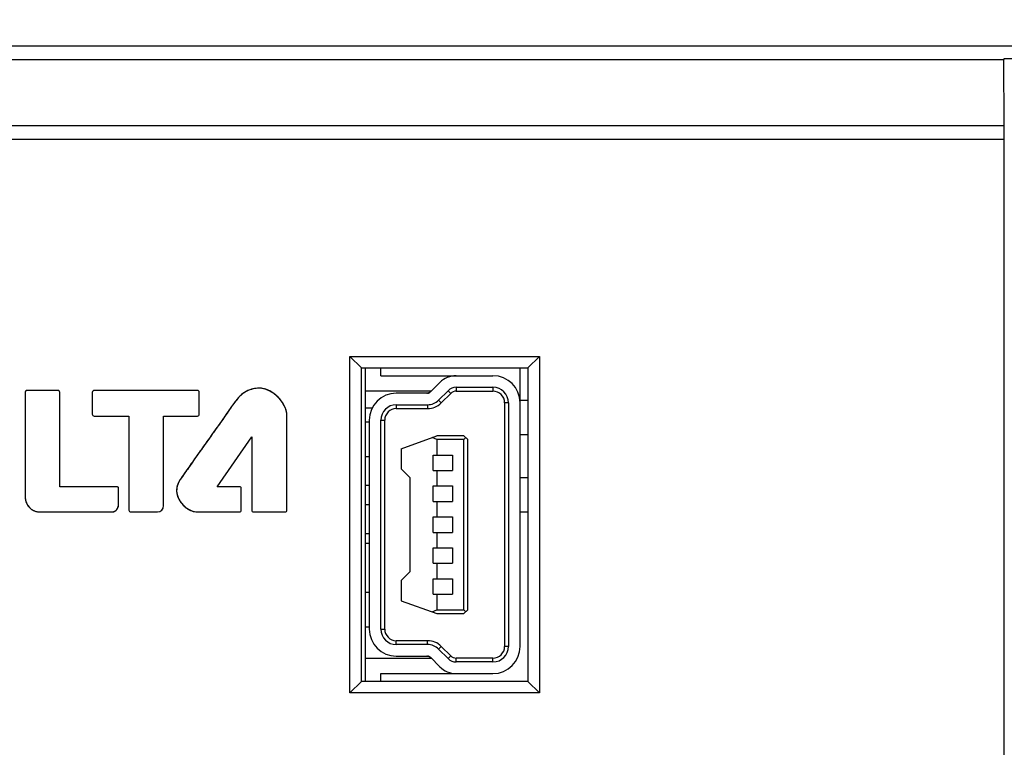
# Model space of a CAD drawing. Header units: millimetres. Extents: x 0 to 420, y 0 to 297.
# Tile 65 of 119: x 105 to 130, y 105 to 123. Entities that reach past the tile are written whole.
import ezdxf

# ---------------------------------------------------------------- set-up
doc = ezdxf.new("R2010")
doc.units = ezdxf.units.MM
doc.header["$LTSCALE"] = 23.1
doc.layers.get('0').update_dxf_attribs({"linetype": 'CONTINUOUS'})
for name, color, linetype in [('02___PRT_ALL_AXES', 7, 'CONTINUOUS'), ('03___PRT_ALL_CURVES', 7, 'CONTINUOUS'), ('PRITING', 7, 'CONTINUOUS')]:
    doc.layers.add(name, color=color, linetype=linetype)
doc.styles.get("Standard").update_dxf_attribs({"font": 'txt', "width": 0.6})
doc.dimstyles.new('DIMSTYLE_1', dxfattribs={"dimtxt": 4, "dimasz": 2.6, "dimexe": 1.2, "dimexo": 0.1, "dimgap": 1, "dimtad": 1, "dimzin": 0, "dimdsep": 46, "dimtxsty": 'Standard', "dimblk": '_FILLED', "dimblk1": '_FILLED', "dimblk2": '_FILLED', "dimcen": 0.09, "dimazin": 0, "dimtp": 0.01, "dimtm": 0.01, "dimtfac": 1, "dimtofl": 0, "dimtmove": 0, "dimatfit": 3, "dimldrblk": '_FILLED', "dimfxl": 1, "dimtolj": 1, "dimtzin": 0, "dimarcsym": 0})

# ---------------------------------------------------------------- blocks, each defined once
blk = doc.blocks.new('_FILLED')
at = {"color": 0, "linetype": 'ByBlock'}
blk.add_solid([(0, 0), (-1, 0.1923), (-1, -0.1923)], dxfattribs=at)
blk = doc.blocks.new('*D5')
at = {"color": 2, "linetype": 'Continuous', "transparency": 16777216}
for p, q in [((82.262, 114.707), (82.262, 149.508)), ((156.462, 128.407), (156.462, 149.508)), ((82.262, 148.308), (119.362, 148.308)), ((156.462, 148.308), (119.362, 148.308))]:
    blk.add_line(p, q, dxfattribs=at)
at = {"color": 2, "linetype": 'Continuous', "transparency": 16777216, "xscale": 2.6, "yscale": 2.6, "zscale": 2.6, "rotation": 180}
blk.add_blockref('_FILLED', (82.262, 148.308), dxfattribs=at)
at = {"color": 2, "linetype": 'Continuous', "transparency": 16777216, "xscale": 2.6, "yscale": 2.6, "zscale": 2.6}
blk.add_blockref('_FILLED', (156.462, 148.308), dxfattribs=at)
at = {"color": 2, "linetype": 'Continuous', "transparency": 16777216, "insert": (119.362, 153.308), "char_height": 4, "width": 12, "attachment_point": 2, "line_spacing_factor": 0.9}
blk.add_mtext('74.20', dxfattribs=at)
blk = doc.blocks.new('*D6')
at = {"color": 2, "linetype": 'Continuous', "transparency": 16777216}
for p, q in [((110.466, 132.308), (63.962, 132.308)), ((65.162, 132.308), (65.162, 71.907)), ((65.162, 11.505), (65.162, 71.907)), ((110.466, 11.505), (63.962, 11.505))]:
    blk.add_line(p, q, dxfattribs=at)
at = {"color": 2, "linetype": 'Continuous', "transparency": 16777216, "xscale": 2.6, "yscale": 2.6, "zscale": 2.6}
for p, rotation in [((65.162, 132.308), 90), ((65.162, 11.505), 270)]:
    blk.add_blockref('_FILLED', p, dxfattribs=dict(at, rotation=rotation))
at = {"color": 2, "linetype": 'Continuous', "transparency": 16777216, "insert": (60.162, 71.907), "char_height": 4, "width": 14.4, "attachment_point": 2, "rotation": 90, "line_spacing_factor": 0.9}
blk.add_mtext('120.80', dxfattribs=at)

msp = doc.modelspace()

# ---------------------------------------------------------------- linework, layer by layer
at = {"color": 7, "linetype": 'Continuous'}
for p, q in [((87.815, 122.714), (154.462, 122.714)), ((87.815, 122.36), (130.076, 122.36)), ((151.149, 122.376), (130.076, 122.376)), ((130.082, 120.653), (130.076, 122.36)), ((87.789, 120.653), (130.082, 120.653)), ((87.789, 120.3), (130.083, 120.3)), ((130.083, 73.537), (130.083, 120.3)), ((113.562, 106.285), (113.562, 114.388)), ((113.962, 114.187), (113.962, 114.388)), ((117.562, 107.187), (117.562, 114.388)), ((113.962, 114.187), (116.862, 114.187)), ((115.242, 113.766), (115.487, 114.011)), ((115.911, 113.887), (115.911, 113.787)), ((115.911, 113.887), (116.862, 113.887)), ((116.862, 113.887), (116.862, 113.787)), ((115.262, 113.787), (113.562, 113.787)), ((115.171, 113.737), (114.362, 113.737)), ((115.454, 113.554), (115.699, 113.799)), ((115.525, 113.483), (115.77, 113.728)), ((115.699, 113.799), (115.77, 113.728)), ((115.911, 113.787), (116.862, 113.787)), ((113.562, 113.357), (113.74, 113.357)), ((114.362, 113.437), (114.362, 113.337)), ((114.362, 113.437), (115.171, 113.437)), ((114.362, 113.337), (115.171, 113.337)), ((115.171, 113.437), (115.171, 113.337)), ((115.454, 113.554), (115.525, 113.483)), ((117.162, 113.487), (117.162, 107.187)), ((117.262, 113.487), (117.162, 113.487)), ((117.262, 113.487), (117.262, 107.187)), ((113.662, 113.037), (113.662, 107.637)), ((113.962, 107.637), (113.962, 113.037)), ((113.962, 113.037), (114.062, 113.037)), ((114.062, 107.637), (114.062, 113.037)), ((114.487, 112.3), (115.412, 112.637)), ((115.412, 112.537), (115.287, 112.591)), ((116.112, 112.637), (115.412, 112.637)), ((116.212, 112.537), (116.112, 112.637)), ((116.162, 112.587), (116.112, 112.537)), ((115.412, 112.537), (115.412, 112.137)), ((116.112, 112.537), (115.412, 112.537)), ((116.112, 108.137), (116.112, 112.537)), ((116.212, 108.137), (116.212, 112.537)), ((114.487, 112.3), (114.487, 111.78)), ((115.312, 111.737), (115.312, 112.137)), ((115.312, 112.137), (115.812, 112.137)), ((115.812, 112.137), (115.812, 111.737)), ((114.487, 111.78), (114.712, 111.555)), ((114.712, 111.555), (114.712, 109.115)), ((115.312, 111.737), (115.812, 111.737)), ((115.412, 111.737), (115.412, 111.337)), ((113.562, 111.357), (113.662, 111.357)), ((115.312, 110.937), (115.312, 111.337)), ((115.312, 111.337), (115.812, 111.337)), ((115.812, 111.337), (115.812, 110.937)), ((113.562, 110.857), (113.662, 110.857)), ((115.312, 110.937), (115.812, 110.937)), ((115.412, 110.937), (115.412, 110.537)), ((115.312, 110.137), (115.312, 110.537)), ((115.312, 110.537), (115.812, 110.537)), ((115.812, 110.537), (115.812, 110.137)), ((113.562, 110.107), (113.662, 110.107)), ((115.312, 110.137), (115.812, 110.137)), ((115.412, 110.137), (115.412, 109.737)), ((113.562, 109.857), (113.662, 109.857)), ((115.312, 109.337), (115.312, 109.737)), ((115.312, 109.737), (115.812, 109.737)), ((115.812, 109.737), (115.812, 109.337)), ((115.312, 109.337), (115.812, 109.337)), ((115.412, 109.337), (115.412, 108.937)), ((114.712, 109.115), (114.487, 108.89)), ((114.487, 108.89), (114.487, 108.37)), ((115.312, 108.537), (115.312, 108.937)), ((115.312, 108.937), (115.812, 108.937)), ((115.812, 108.937), (115.812, 108.537)), ((115.312, 108.537), (115.812, 108.537)), ((115.412, 108.537), (115.412, 108.137)), ((114.487, 108.37), (115.412, 108.037)), ((115.286, 108.082), (115.412, 108.137)), ((115.412, 108.137), (116.112, 108.137)), ((115.412, 108.037), (116.112, 108.037)), ((116.212, 108.137), (116.112, 108.037)), ((116.112, 108.137), (116.162, 108.087)), ((113.962, 107.637), (114.062, 107.637)), ((114.362, 107.237), (114.362, 107.337)), ((115.171, 107.337), (114.362, 107.337)), ((115.171, 107.237), (114.362, 107.237)), ((115.171, 107.237), (115.171, 107.337)), ((115.454, 107.119), (115.525, 107.19)), ((115.699, 106.874), (115.454, 107.119)), ((115.77, 106.945), (115.525, 107.19)), ((117.262, 107.187), (117.162, 107.187)), ((113.562, 106.887), (115.262, 106.887)), ((114.362, 106.937), (115.171, 106.937)), ((115.487, 106.662), (115.242, 106.907)), ((115.699, 106.874), (115.77, 106.945)), ((115.911, 106.787), (115.911, 106.887)), ((116.862, 106.887), (115.911, 106.887)), ((116.862, 106.787), (115.911, 106.787)), ((116.862, 106.787), (116.862, 106.887)), ((113.962, 106.285), (113.962, 106.487)), ((113.962, 106.487), (116.862, 106.487))]:
    msp.add_line(p, q, dxfattribs=at)
for centre, radius, start, end in [((115.911, 113.587), 0.6, 90, 135), ((116.862, 113.487), 0.7, 0, 90), ((115.911, 113.587), 0.3, 90, 135), ((116.862, 113.487), 0.4, 0, 90), ((114.362, 113.037), 0.7, 90, 180), ((115.13, 113.937), 0.2, 274.65, 306.9088), ((115.171, 113.837), 0.1, 270, 315), ((115.911, 113.587), 0.2, 90, 135), ((116.862, 113.487), 0.3, 0, 90), ((114.362, 113.037), 0.4, 90, 180), ((114.362, 113.037), 0.3, 90, 180), ((115.171, 113.837), 0.4, 270, 315), ((115.171, 113.837), 0.5, 270, 315), ((114.362, 107.637), 0.7, 180, 270), ((114.362, 107.637), 0.4, 180, 270), ((114.362, 107.637), 0.3, 180, 270), ((115.171, 106.837), 0.5, 45, 90), ((115.171, 106.837), 0.4, 45, 90), ((116.862, 107.187), 0.7, 270, 360), ((116.862, 107.187), 0.4, 270, 360), ((116.862, 107.187), 0.3, 270, 360), ((115.13, 106.737), 0.2, 48.326, 85.35), ((115.171, 106.837), 0.1, 45, 90), ((115.911, 107.087), 0.3, 225, 270), ((115.911, 107.087), 0.2, 225, 270), ((115.911, 107.087), 0.6, 225, 270)]:
    msp.add_arc(centre, radius, start, end, dxfattribs=at)
for centre, start_param, end_param in [((130.078, 122.714), -3.969484, -3.926991), ((130.081, 120.3), -1.570796, -0.785398)]:
    msp.add_ellipse(centre, major_axis=(0, 0.5), ratio=0.003491, start_param=start_param, end_param=end_param, dxfattribs=at)
at = {"layer": '02___PRT_ALL_AXES', "color": 7, "linetype": 'Continuous'}
for p, q in [((113.662, 112.987), (113.562, 112.987)), ((113.662, 112.087), (113.562, 112.087)), ((113.662, 108.587), (113.562, 108.587)), ((113.662, 107.687), (113.562, 107.687))]:
    msp.add_line(p, q, dxfattribs=at)
at = {"layer": '03___PRT_ALL_CURVES', "color": 7, "linetype": 'Continuous'}
for p, q in [((104.764, 113.766), (104.764, 111.045)), ((105.618, 113.804), (104.802, 113.804)), ((105.656, 111.318), (105.656, 113.765)), ((106.5, 113.757), (106.5, 113.191)), ((109.218, 113.806), (106.548, 113.806)), ((109.267, 113.191), (109.267, 113.757)), ((106.548, 113.142), (107.446, 113.142)), ((107.446, 113.142), (107.446, 110.715)), ((108.344, 110.829), (108.344, 113.142)), ((108.344, 113.142), (109.218, 113.142)), ((111.532, 110.704), (111.532, 113.151)), ((109.73, 111.318), (110.624, 112.603)), ((110.624, 112.603), (110.624, 110.704)), ((107.138, 111.318), (105.656, 111.318)), ((110.311, 111.318), (109.73, 111.318)), ((107.176, 110.835), (107.176, 111.28)), ((110.349, 110.704), (110.349, 111.28)), ((105.14, 110.667), (107.03, 110.667)), ((107.495, 110.667), (108.182, 110.667)), ((109.209, 110.667), (110.311, 110.667)), ((110.662, 110.667), (111.494, 110.667))]:
    msp.add_line(p, q, dxfattribs=at)
at = {"layer": '03___PRT_ALL_CURVES', "color": 4, "linetype": 'Continuous'}
for p, q in [((117.562, 113.552), (117.764, 113.552)), ((117.764, 112.662), (117.562, 112.662)), ((117.562, 111.552), (117.764, 111.552)), ((117.764, 110.662), (117.562, 110.662))]:
    msp.add_line(p, q, dxfattribs=at)
at = {"layer": '03___PRT_ALL_CURVES', "color": 7, "linetype": 'Continuous'}
for centre, radius, start, end in [((106.548, 113.757), 0.0486, 90, 180), ((109.218, 113.757), 0.0486, 0, 90), ((110.643, 112.976), 0.931, 37.0202, 52.837), ((106.548, 113.191), 0.0486, 180, 270), ((109.218, 113.191), 0.0486, 270, 360), ((159.663, 76.5), 61.764, 145.13831, 145.47881), ((109.255, 111.164), 0.588, 144.8985, 148.4017), ((105.167, 111.055), 0.405, 198.0411, 203.6157), ((105.168, 111.055), 0.405, 203.6075, 209.2167), ((105.16, 111.05), 0.396, 209.2078, 215.1266), ((108.182, 110.829), 0.162, 270, 360), ((105.128, 111.027), 0.358, 234.1951, 240.4869), ((105.139, 111.047), 0.38, 240.5346, 252.4987), ((105.143, 111.058), 0.392, 252.446, 257.8322), ((105.143, 111.057), 0.391, 257.8251, 263.6562), ((105.142, 111.048), 0.381, 263.6469, 269.7592), ((107.495, 110.715), 0.0486, 180, 270)]:
    msp.add_arc(centre, radius, start, end, dxfattribs=at)
for points, knots in [([(110.653, 113.845), (110.545, 113.819), (110.371, 113.733), (110.147, 113.462), (109.887, 113.064), (109.46, 112.488), (108.983, 111.804)], [0, 0, 0, 0, 0.116228, 0.196007, 0.376674, 1, 1, 1, 1]), ([(108.755, 111.473), (108.705, 111.391), (108.605, 111.087), (108.872, 110.763), (109.076, 110.691)], [0, 0, 0, 0, 0.314897, 1, 1, 1, 1]), ([(104.836, 110.822), (104.854, 110.797), (104.881, 110.767), (104.912, 110.743), (104.919, 110.738)], [0, 0, 0, 0, 0.784783, 1, 1, 1, 1]), ([(107.114, 110.708), (107.12, 110.714), (107.127, 110.722), (107.133, 110.73), (107.134, 110.731)], [0, 0, 0, 0, 0.86984, 1, 1, 1, 1])]:
    msp.add_open_spline(points, degree=3, knots=knots, dxfattribs=at)
for points in [[(110.818, 113.865), (110.763, 113.865), (110.708, 113.858), (110.653, 113.845)], [(111.046, 113.813), (110.971, 113.846), (110.894, 113.865), (110.818, 113.865)], [(104.784, 113.798), (104.773, 113.79), (104.764, 113.778), (104.764, 113.766)], [(104.802, 113.804), (104.796, 113.804), (104.79, 113.801), (104.784, 113.798)], [(105.645, 113.792), (105.638, 113.799), (105.628, 113.804), (105.618, 113.804)], [(105.656, 113.765), (105.656, 113.775), (105.652, 113.785), (105.645, 113.792)], [(111.206, 113.718), (111.155, 113.756), (111.101, 113.788), (111.046, 113.813)], [(111.482, 113.374), (111.458, 113.43), (111.425, 113.485), (111.387, 113.536)], [(111.532, 113.151), (111.532, 113.225), (111.514, 113.301), (111.482, 113.374)], [(107.165, 111.307), (107.158, 111.314), (107.148, 111.318), (107.138, 111.318)], [(107.176, 111.28), (107.176, 111.29), (107.172, 111.3), (107.165, 111.307)], [(110.338, 111.307), (110.331, 111.314), (110.321, 111.318), (110.311, 111.318)], [(110.349, 111.28), (110.349, 111.29), (110.345, 111.3), (110.338, 111.307)], [(104.764, 111.045), (104.764, 111.006), (104.77, 110.967), (104.783, 110.929)], [(107.153, 110.76), (107.159, 110.769), (107.163, 110.779), (107.166, 110.789)], [(107.166, 110.789), (107.172, 110.803), (107.175, 110.819), (107.176, 110.835)], [(107.03, 110.667), (107.045, 110.667), (107.06, 110.672), (107.074, 110.679)], [(107.074, 110.679), (107.088, 110.686), (107.102, 110.696), (107.114, 110.708)], [(107.134, 110.731), (107.141, 110.74), (107.148, 110.75), (107.153, 110.76)], [(109.076, 110.691), (109.12, 110.675), (109.165, 110.667), (109.209, 110.667)], [(110.311, 110.667), (110.321, 110.667), (110.331, 110.671), (110.338, 110.678)], [(110.338, 110.678), (110.345, 110.685), (110.349, 110.695), (110.349, 110.704)], [(110.624, 110.704), (110.624, 110.695), (110.628, 110.685), (110.635, 110.678)], [(110.635, 110.678), (110.642, 110.671), (110.653, 110.667), (110.662, 110.667)], [(111.494, 110.667), (111.504, 110.667), (111.514, 110.671), (111.521, 110.678)], [(111.521, 110.678), (111.528, 110.685), (111.532, 110.695), (111.532, 110.704)]]:
    msp.add_open_spline(points, degree=3, dxfattribs=at)
at = {"layer": 'PRITING', "color": 7, "linetype": 'Continuous'}
for p, q in [((113.162, 105.987), (113.162, 114.687)), ((113.461, 114.388), (113.162, 114.687)), ((113.162, 114.687), (118.062, 114.687)), ((117.764, 114.388), (118.062, 114.687)), ((118.062, 114.687), (118.062, 105.987)), ((113.461, 106.285), (113.461, 114.388)), ((113.461, 114.388), (117.764, 114.388)), ((117.764, 114.388), (117.764, 106.285)), ((104.764, 113.766), (104.764, 111.045)), ((105.618, 113.804), (104.802, 113.804)), ((105.656, 111.318), (105.656, 113.765)), ((106.5, 113.757), (106.5, 113.191)), ((109.218, 113.806), (106.548, 113.806)), ((109.267, 113.191), (109.267, 113.757)), ((106.548, 113.142), (107.446, 113.142)), ((107.446, 113.142), (107.446, 110.715)), ((108.344, 110.829), (108.344, 113.142)), ((108.344, 113.142), (109.218, 113.142)), ((111.532, 110.704), (111.532, 113.151)), ((109.73, 111.318), (110.624, 112.603)), ((110.624, 112.603), (110.624, 110.704)), ((107.138, 111.318), (105.656, 111.318)), ((110.311, 111.318), (109.73, 111.318)), ((107.176, 110.835), (107.176, 111.28)), ((110.349, 110.704), (110.349, 111.28)), ((105.14, 110.667), (107.03, 110.667)), ((107.495, 110.667), (108.182, 110.667)), ((109.209, 110.667), (110.311, 110.667)), ((110.662, 110.667), (111.494, 110.667)), ((113.461, 106.285), (113.162, 105.987)), ((117.764, 106.285), (113.461, 106.285)), ((117.764, 106.285), (118.062, 105.987)), ((118.062, 105.987), (113.162, 105.987))]:
    msp.add_line(p, q, dxfattribs=at)
for centre, radius, start, end in [((106.548, 113.757), 0.0486, 90, 180), ((109.218, 113.757), 0.0486, 0, 90), ((110.643, 112.976), 0.931, 37.0202, 52.837), ((106.548, 113.191), 0.0486, 180, 270), ((109.218, 113.191), 0.0486, 270, 360), ((159.663, 76.5), 61.764, 145.13831, 145.47881), ((109.255, 111.164), 0.588, 144.8985, 148.4017), ((105.167, 111.055), 0.405, 198.0411, 203.6157), ((105.168, 111.055), 0.405, 203.6075, 209.2167), ((105.16, 111.05), 0.396, 209.2078, 215.1266), ((108.182, 110.829), 0.162, 270, 360), ((105.128, 111.027), 0.358, 234.1951, 240.4869), ((105.139, 111.047), 0.38, 240.5346, 252.4987), ((105.143, 111.058), 0.392, 252.446, 257.8322), ((105.143, 111.057), 0.391, 257.8251, 263.6562), ((105.142, 111.048), 0.381, 263.6469, 269.7592), ((107.495, 110.715), 0.0486, 180, 270)]:
    msp.add_arc(centre, radius, start, end, dxfattribs=at)
for points, knots in [([(110.818, 113.865), (110.686, 113.863), (110.515, 113.815), (110.354, 113.697), (110.282, 113.626), (110.219, 113.548), (110.097, 113.389), (109.932, 113.138), (109.698, 112.812), (109.465, 112.487), (109.232, 112.16), (109.002, 111.832), (108.85, 111.613), (108.774, 111.503)], [0, 0, 0, 0, 0.124232, 0.15556, 0.18681, 0.218176, 0.249511, 0.374566, 0.499651, 0.624739, 0.749826, 0.874913, 1, 1, 1, 1]), ([(110.653, 113.845), (110.545, 113.819), (110.371, 113.733), (110.147, 113.462), (109.887, 113.064), (109.46, 112.488), (108.983, 111.804)], [0, 0, 0, 0, 0.116228, 0.196007, 0.376674, 1, 1, 1, 1]), ([(105.656, 113.765), (105.656, 113.775), (105.648, 113.795), (105.628, 113.803), (105.618, 113.804)], [0, 0, 0, 0, 0.500046, 1, 1, 1, 1]), ([(107.176, 111.28), (107.175, 111.29), (107.168, 111.31), (107.148, 111.318), (107.138, 111.318)], [0, 0, 0, 0, 0.50015, 1, 1, 1, 1]), ([(108.755, 111.473), (108.705, 111.391), (108.605, 111.087), (108.872, 110.763), (109.076, 110.691)], [0, 0, 0, 0, 0.314897, 1, 1, 1, 1]), ([(108.774, 111.503), (108.72, 111.426), (108.664, 111.285), (108.689, 111.095), (108.748, 110.964), (108.834, 110.85), (108.941, 110.756), (109.067, 110.686), (109.162, 110.668), (109.209, 110.667)], [0, 0, 0, 0, 0.24808, 0.373391, 0.498736, 0.624068, 0.749404, 0.874736, 1, 1, 1, 1]), ([(110.349, 111.28), (110.349, 111.29), (110.341, 111.31), (110.321, 111.318), (110.311, 111.318)], [0, 0, 0, 0, 0.500002, 1, 1, 1, 1]), ([(104.764, 111.045), (104.765, 110.948), (104.826, 110.796), (104.992, 110.686), (105.091, 110.667), (105.14, 110.667)], [0, 0, 0, 0, 0.49571, 0.747649, 1, 1, 1, 1]), ([(104.836, 110.822), (104.854, 110.797), (104.881, 110.767), (104.912, 110.743), (104.919, 110.738)], [0, 0, 0, 0, 0.784783, 1, 1, 1, 1]), ([(107.03, 110.667), (107.049, 110.668), (107.089, 110.682), (107.146, 110.738), (107.173, 110.795), (107.176, 110.835)], [0, 0, 0, 0, 0.250894, 0.503076, 1, 1, 1, 1]), ([(107.114, 110.708), (107.12, 110.714), (107.127, 110.722), (107.133, 110.73), (107.134, 110.731)], [0, 0, 0, 0, 0.86984, 1, 1, 1, 1]), ([(110.311, 110.667), (110.321, 110.667), (110.341, 110.674), (110.349, 110.695), (110.349, 110.704)], [0, 0, 0, 0, 0.500023, 1, 1, 1, 1]), ([(110.624, 110.704), (110.624, 110.695), (110.632, 110.674), (110.653, 110.667), (110.662, 110.667)], [0, 0, 0, 0, 0.499944, 1, 1, 1, 1]), ([(111.494, 110.667), (111.504, 110.667), (111.524, 110.675), (111.532, 110.695), (111.532, 110.704)], [0, 0, 0, 0, 0.500068, 1, 1, 1, 1])]:
    msp.add_open_spline(points, degree=3, knots=knots, dxfattribs=at)
for points in [[(110.818, 113.865), (110.763, 113.865), (110.708, 113.858), (110.653, 113.845)], [(111.046, 113.813), (110.971, 113.846), (110.894, 113.865), (110.818, 113.865)], [(111.532, 113.151), (111.528, 113.329), (111.341, 113.673), (110.997, 113.861), (110.818, 113.865)], [(104.802, 113.804), (104.784, 113.803), (104.765, 113.783), (104.764, 113.766)], [(104.784, 113.798), (104.773, 113.79), (104.764, 113.778), (104.764, 113.766)], [(104.802, 113.804), (104.796, 113.804), (104.79, 113.801), (104.784, 113.798)], [(105.645, 113.792), (105.638, 113.799), (105.628, 113.804), (105.618, 113.804)], [(105.656, 113.765), (105.656, 113.775), (105.652, 113.785), (105.645, 113.792)], [(111.206, 113.718), (111.155, 113.756), (111.101, 113.788), (111.046, 113.813)], [(111.482, 113.374), (111.458, 113.43), (111.425, 113.485), (111.387, 113.536)], [(111.532, 113.151), (111.532, 113.225), (111.514, 113.301), (111.482, 113.374)], [(107.165, 111.307), (107.158, 111.314), (107.148, 111.318), (107.138, 111.318)], [(107.176, 111.28), (107.176, 111.29), (107.172, 111.3), (107.165, 111.307)], [(110.338, 111.307), (110.331, 111.314), (110.321, 111.318), (110.311, 111.318)], [(110.349, 111.28), (110.349, 111.29), (110.345, 111.3), (110.338, 111.307)], [(104.764, 111.045), (104.764, 111.006), (104.77, 110.967), (104.783, 110.929)], [(107.153, 110.76), (107.159, 110.769), (107.163, 110.779), (107.166, 110.789)], [(107.166, 110.789), (107.172, 110.803), (107.175, 110.819), (107.176, 110.835)], [(107.03, 110.667), (107.045, 110.667), (107.06, 110.672), (107.074, 110.679)], [(107.074, 110.679), (107.088, 110.686), (107.102, 110.696), (107.114, 110.708)], [(107.134, 110.731), (107.141, 110.74), (107.148, 110.75), (107.153, 110.76)], [(109.076, 110.691), (109.12, 110.675), (109.165, 110.667), (109.209, 110.667)], [(110.311, 110.667), (110.321, 110.667), (110.331, 110.671), (110.338, 110.678)], [(110.338, 110.678), (110.345, 110.685), (110.349, 110.695), (110.349, 110.704)], [(110.624, 110.704), (110.624, 110.695), (110.628, 110.685), (110.635, 110.678)], [(110.635, 110.678), (110.642, 110.671), (110.653, 110.667), (110.662, 110.667)], [(111.494, 110.667), (111.504, 110.667), (111.514, 110.671), (111.521, 110.678)], [(111.521, 110.678), (111.528, 110.685), (111.532, 110.695), (111.532, 110.704)]]:
    msp.add_open_spline(points, degree=3, dxfattribs=at)

# ---------------------------------------------------------------- dimensions: what is measured, and where the dimension line sits
at = {"color": 2, "linetype": 'Continuous'}
for base, p1, p2, angle, picture, middle in [((82.262, 148.308), (156.462, 128.307), (82.262, 114.607), 180, '*D5', (119.362, 148.308)), ((65.162, 11.505), (110.566, 132.308), (110.566, 11.505), 270, '*D6', (65.162, 72.207))]:
    dim = msp.add_linear_dim(base=base, p1=p1, p2=p2, angle=angle, dimstyle='DIMSTYLE_1', dxfattribs=at)
    dim.commit()
    dim.dimension.update_dxf_attribs({"geometry": picture, "text_midpoint": middle, "dimtype": 160})

doc.saveas('drawing.dxf')
